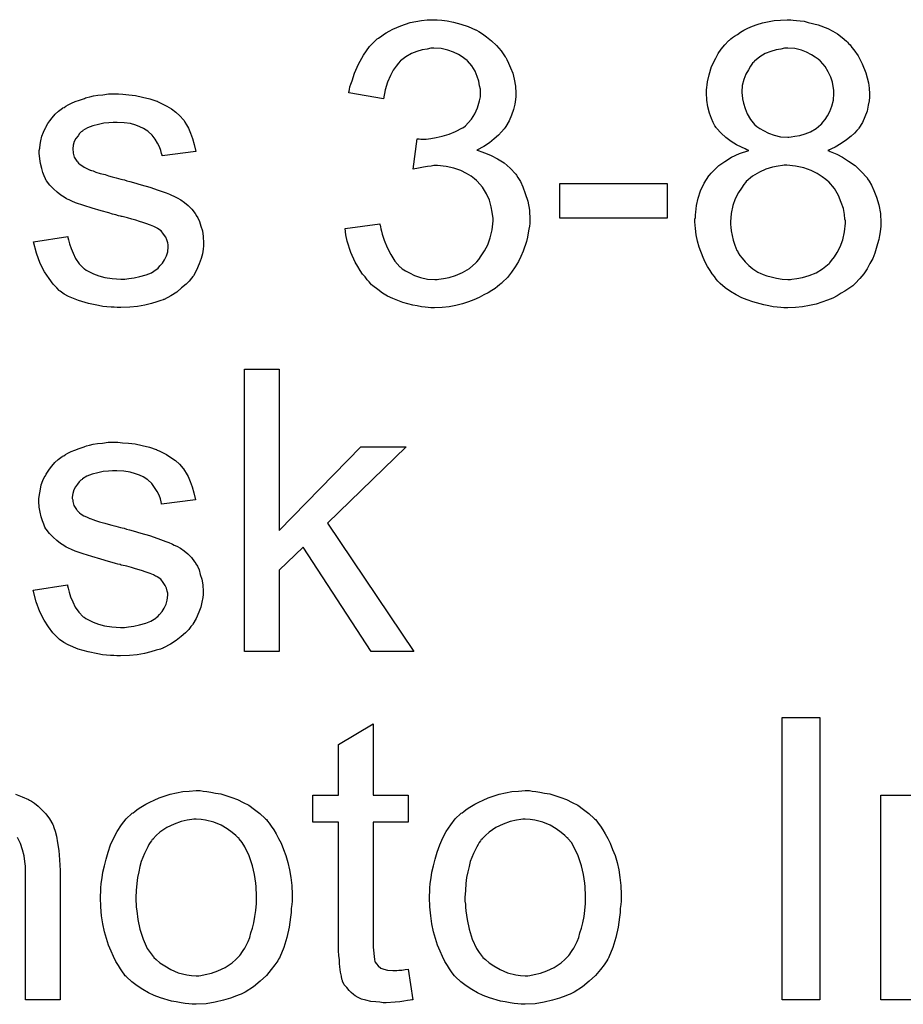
# Model space of a CAD drawing. Extents: x -1.7 to 9, y -2.8 to 5.2.
# Tile 177 of 227: x 4.584 to 4.835, y 2.299 to 2.578. Entities that reach past the tile are written whole.
import ezdxf

# ---------------------------------------------------------------- set-up
doc = ezdxf.new("R2010")
doc.units = 0
doc.layers.add('qfn32-50-23-b_document', color=1, linetype='CONTINUOUS')

msp = doc.modelspace()

# ---------------------------------------------------------------- linework, layer by layer
at = {"layer": 'qfn32-50-23-b_document', "color": 1}
for points in [[(4.704017, 2.577811), (4.705521, 2.577579), (4.707372, 2.577232), (4.709455, 2.576654), (4.711537, 2.575959), (4.71362, 2.575034), (4.713736, 2.575034), (4.713851, 2.574918), (4.714546, 2.574571), (4.715587, 2.573877), (4.716744, 2.573067), (4.718132, 2.57191), (4.719521, 2.570637), (4.720909, 2.569133), (4.722066, 2.567398), (4.722182, 2.567166), (4.722529, 2.566588), (4.722992, 2.565546), (4.72357, 2.564274), (4.724149, 2.56277), (4.724611, 2.561034), (4.724959, 2.559067), (4.725074, 2.5571), (4.725074, 2.556869), (4.725074, 2.556175), (4.724959, 2.555249), (4.724727, 2.553977), (4.72438, 2.552472), (4.723802, 2.550853), (4.723107, 2.549233), (4.722182, 2.547613), (4.722066, 2.547382), (4.721719, 2.546919), (4.721025, 2.546109), (4.720099, 2.545183), (4.718942, 2.544142), (4.717554, 2.542985), (4.715934, 2.541944), (4.713967, 2.540902), (4.714083, 2.540902), (4.714314, 2.540787), (4.714661, 2.540671), (4.715124, 2.540555), (4.716397, 2.540093), (4.718017, 2.539398), (4.719868, 2.538473), (4.721719, 2.537316), (4.723454, 2.535812), (4.725074, 2.534076), (4.72519, 2.533845), (4.725653, 2.533151), (4.726347, 2.531994), (4.727041, 2.530489), (4.727735, 2.528638), (4.72843, 2.52644), (4.728892, 2.523894), (4.729008, 2.521118), (4.729008, 2.521002), (4.729008, 2.520655), (4.729008, 2.520076), (4.728892, 2.519382), (4.728777, 2.518457), (4.728545, 2.517415), (4.728314, 2.516258), (4.728083, 2.514986), (4.727157, 2.512209), (4.726463, 2.510705), (4.725769, 2.509316), (4.724843, 2.507812), (4.723802, 2.506308), (4.722645, 2.504804), (4.721256, 2.503416), (4.721141, 2.5033), (4.720909, 2.503068), (4.720446, 2.502721), (4.719868, 2.502259), (4.719174, 2.50168), (4.718248, 2.501102), (4.717207, 2.500407), (4.715934, 2.499829), (4.714661, 2.499135), (4.713157, 2.498441), (4.711653, 2.497862), (4.709918, 2.497284), (4.708066, 2.496821), (4.7061, 2.496474), (4.704133, 2.496242), (4.701934, 2.496126), (4.700893, 2.496126), (4.700199, 2.496242), (4.699273, 2.496358), (4.698232, 2.496474), (4.697075, 2.496705), (4.695802, 2.496936), (4.693025, 2.497631), (4.690133, 2.498788), (4.688629, 2.499482), (4.68724, 2.500292), (4.685852, 2.501333), (4.684464, 2.502374), (4.684348, 2.50249), (4.684117, 2.502721), (4.683769, 2.503068), (4.683422, 2.503531), (4.682844, 2.50411), (4.682265, 2.50492), (4.681571, 2.50573), (4.680877, 2.506771), (4.680183, 2.507928), (4.679489, 2.509085), (4.678216, 2.511862), (4.677175, 2.515101), (4.676827, 2.516837), (4.676596, 2.518688), (4.686431, 2.519961), (4.686431, 2.519845), (4.686546, 2.519614), (4.686662, 2.519151), (4.686778, 2.518572), (4.686893, 2.517878), (4.687125, 2.517068), (4.687703, 2.515333), (4.688513, 2.51325), (4.689554, 2.511283), (4.690711, 2.509432), (4.6921, 2.507812), (4.692331, 2.507697), (4.692794, 2.507234), (4.69372, 2.506655), (4.694877, 2.506077), (4.696265, 2.505383), (4.698001, 2.504804), (4.699967, 2.504341), (4.70205, 2.504226), (4.702744, 2.504226), (4.703207, 2.504341), (4.70448, 2.504457), (4.7061, 2.504804), (4.707951, 2.505383), (4.709918, 2.506192), (4.711885, 2.507349), (4.713736, 2.508969), (4.713967, 2.509201), (4.714546, 2.509895), (4.71524, 2.510936), (4.716165, 2.512325), (4.717091, 2.51406), (4.717785, 2.516027), (4.718364, 2.518341), (4.718595, 2.520886), (4.718595, 2.521002), (4.718595, 2.521233), (4.718595, 2.521581), (4.718479, 2.522043), (4.718364, 2.523316), (4.718017, 2.52482), (4.717554, 2.526671), (4.716744, 2.528523), (4.715587, 2.530374), (4.714083, 2.532109), (4.713851, 2.532341), (4.713273, 2.532803), (4.712347, 2.533498), (4.711075, 2.534307), (4.709455, 2.535117), (4.707488, 2.535812), (4.70529, 2.536274), (4.70286, 2.536506), (4.701819, 2.536506), (4.701009, 2.53639), (4.699967, 2.536274), (4.69881, 2.536043), (4.697422, 2.535812), (4.695918, 2.535465), (4.697075, 2.544142), (4.697653, 2.544142), (4.698116, 2.544026), (4.69962, 2.544026), (4.700893, 2.544258), (4.702397, 2.544489), (4.704133, 2.544836), (4.7061, 2.545415), (4.707951, 2.546225), (4.709918, 2.547266), (4.710033, 2.547266), (4.710149, 2.547382), (4.710727, 2.547844), (4.711537, 2.548654), (4.712463, 2.549696), (4.713389, 2.5512), (4.714199, 2.552935), (4.714777, 2.554902), (4.715008, 2.556059), (4.715008, 2.557332), (4.715008, 2.557448), (4.715008, 2.557563), (4.715008, 2.558257), (4.714777, 2.559183), (4.714546, 2.560456), (4.714083, 2.561844), (4.713504, 2.563348), (4.712579, 2.564852), (4.711306, 2.566241), (4.71119, 2.566356), (4.710612, 2.566819), (4.709802, 2.567398), (4.708761, 2.568092), (4.707372, 2.56867), (4.705752, 2.569249), (4.703901, 2.569712), (4.701819, 2.569827), (4.700893, 2.569827), (4.699852, 2.569596), (4.698463, 2.569365), (4.696959, 2.568902), (4.695455, 2.568323), (4.693835, 2.567398), (4.692331, 2.566241), (4.692216, 2.566125), (4.691753, 2.565546), (4.691059, 2.564737), (4.690249, 2.56358), (4.689439, 2.562075), (4.688629, 2.560224), (4.687935, 2.558026), (4.687472, 2.555481), (4.677637, 2.557216), (4.677637, 2.557332), (4.677753, 2.557679), (4.677869, 2.558142), (4.677984, 2.558836), (4.678216, 2.559646), (4.678563, 2.560571), (4.679257, 2.56277), (4.680414, 2.565315), (4.681802, 2.56786), (4.683538, 2.57029), (4.685736, 2.572488), (4.685852, 2.572604), (4.686083, 2.57272), (4.686431, 2.572951), (4.686893, 2.573298), (4.687472, 2.573761), (4.688282, 2.574224), (4.689092, 2.574687), (4.690133, 2.575265), (4.692447, 2.576191), (4.695108, 2.577117), (4.698232, 2.577695), (4.699852, 2.577926), (4.702744, 2.577926), (4.704017, 2.577811)], [(4.80375, 2.577811), (4.804676, 2.577695), (4.805717, 2.577579), (4.806874, 2.577464), (4.808031, 2.577117), (4.810808, 2.576422), (4.813585, 2.575381), (4.814973, 2.574687), (4.816362, 2.573877), (4.817634, 2.572836), (4.818907, 2.571794), (4.819023, 2.571679), (4.819138, 2.571563), (4.819485, 2.571216), (4.819948, 2.570753), (4.820411, 2.570059), (4.82099, 2.569365), (4.822147, 2.567629), (4.823304, 2.565431), (4.824345, 2.562885), (4.825155, 2.559993), (4.82527, 2.558489), (4.825386, 2.556869), (4.825386, 2.556753), (4.825386, 2.556638), (4.825386, 2.555943), (4.82527, 2.554902), (4.825039, 2.55363), (4.824692, 2.55201), (4.824114, 2.55039), (4.823419, 2.54877), (4.822378, 2.54715), (4.822262, 2.546919), (4.8218, 2.546456), (4.821105, 2.545762), (4.82018, 2.544836), (4.818907, 2.543795), (4.817403, 2.542754), (4.815667, 2.541712), (4.813585, 2.540787), (4.8137, 2.540787), (4.813932, 2.540671), (4.814279, 2.540555), (4.814742, 2.540324), (4.81613, 2.539745), (4.81775, 2.538936), (4.819485, 2.537779), (4.821337, 2.536506), (4.823072, 2.534886), (4.824692, 2.533035), (4.824692, 2.532919), (4.824808, 2.532803), (4.82527, 2.532109), (4.825965, 2.530952), (4.826659, 2.529448), (4.827353, 2.527597), (4.828047, 2.525399), (4.82851, 2.522969), (4.828626, 2.520308), (4.828626, 2.520192), (4.828626, 2.519845), (4.828626, 2.519267), (4.82851, 2.518572), (4.828394, 2.517762), (4.828279, 2.516721), (4.828047, 2.515564), (4.8277, 2.514291), (4.82689, 2.51163), (4.826312, 2.510126), (4.825502, 2.508738), (4.824692, 2.507234), (4.823766, 2.505845), (4.822609, 2.504457), (4.821337, 2.503069), (4.821221, 2.502953), (4.82099, 2.502722), (4.820642, 2.502374), (4.820064, 2.502027), (4.819254, 2.501449), (4.818444, 2.50087), (4.817403, 2.500292), (4.816246, 2.499598), (4.814973, 2.498903), (4.813469, 2.498325), (4.811849, 2.497746), (4.81023, 2.497168), (4.808378, 2.496821), (4.806411, 2.496474), (4.804444, 2.496242), (4.802246, 2.496126), (4.801089, 2.496126), (4.800279, 2.496242), (4.799238, 2.496358), (4.798081, 2.496474), (4.796808, 2.496705), (4.79542, 2.497052), (4.792296, 2.497862), (4.790676, 2.498441), (4.789172, 2.499019), (4.787552, 2.499829), (4.785932, 2.500755), (4.784428, 2.501796), (4.78304, 2.503068), (4.782924, 2.503184), (4.782693, 2.503416), (4.782346, 2.503763), (4.781883, 2.504341), (4.78142, 2.505035), (4.780726, 2.505845), (4.780148, 2.506771), (4.779453, 2.507928), (4.778759, 2.509085), (4.778181, 2.510473), (4.777024, 2.513366), (4.776561, 2.515101), (4.776214, 2.516837), (4.775982, 2.518688), (4.775867, 2.520539), (4.775867, 2.520655), (4.775867, 2.520886), (4.775867, 2.521349), (4.775982, 2.521812), (4.775982, 2.522506), (4.776098, 2.523316), (4.776329, 2.525167), (4.776792, 2.52725), (4.777486, 2.529332), (4.778528, 2.531531), (4.7798, 2.533613), (4.7798, 2.533729), (4.780032, 2.533845), (4.780495, 2.534423), (4.78142, 2.535349), (4.782693, 2.536506), (4.784313, 2.537663), (4.78628, 2.538936), (4.788478, 2.539977), (4.791139, 2.540787), (4.791023, 2.540787), (4.790908, 2.540902), (4.79056, 2.541018), (4.790098, 2.541249), (4.789056, 2.541712), (4.787668, 2.542407), (4.786164, 2.543332), (4.78466, 2.544489), (4.783271, 2.545762), (4.781999, 2.54715), (4.781883, 2.547382), (4.781536, 2.547844), (4.781073, 2.54877), (4.78061, 2.549927), (4.780032, 2.551431), (4.779569, 2.553167), (4.779222, 2.555133), (4.779106, 2.557216), (4.779106, 2.557332), (4.779106, 2.557563), (4.779106, 2.558026), (4.779222, 2.55872), (4.779338, 2.559414), (4.779453, 2.56034), (4.779916, 2.562307), (4.78061, 2.564621), (4.781767, 2.567051), (4.782462, 2.568323), (4.783271, 2.569596), (4.784313, 2.570753), (4.785354, 2.57191), (4.78547, 2.572026), (4.785701, 2.572141), (4.786048, 2.572488), (4.786511, 2.572836), (4.78709, 2.573298), (4.787899, 2.573761), (4.788825, 2.57434), (4.789751, 2.574918), (4.790908, 2.575497), (4.79218, 2.576075), (4.793569, 2.576538), (4.795073, 2.577001), (4.798312, 2.577695), (4.800164, 2.577811), (4.802015, 2.577926), (4.803056, 2.577926), (4.80375, 2.577811)], [(4.802246, 2.569827), (4.801321, 2.569827), (4.800279, 2.569596), (4.798891, 2.569365), (4.797387, 2.568902), (4.795767, 2.568323), (4.794263, 2.567398), (4.792759, 2.566125), (4.792643, 2.566009), (4.79218, 2.565546), (4.791602, 2.564737), (4.791023, 2.563695), (4.790329, 2.562423), (4.789751, 2.560919), (4.789288, 2.559299), (4.789172, 2.557448), (4.789172, 2.557332), (4.789172, 2.557216), (4.789288, 2.556522), (4.789404, 2.555481), (4.789635, 2.554208), (4.790098, 2.552704), (4.790676, 2.5512), (4.791602, 2.54958), (4.792759, 2.548191), (4.792874, 2.548076), (4.793453, 2.547613), (4.794263, 2.547035), (4.795304, 2.546456), (4.796693, 2.545762), (4.798312, 2.545183), (4.800164, 2.54472), (4.802246, 2.544605), (4.802478, 2.544605), (4.803172, 2.54472), (4.804213, 2.544836), (4.805601, 2.545068), (4.807106, 2.54553), (4.80861, 2.546109), (4.81023, 2.547035), (4.811618, 2.548192), (4.811734, 2.548307), (4.812196, 2.548886), (4.812775, 2.54958), (4.813469, 2.550621), (4.814163, 2.551894), (4.814742, 2.553398), (4.815205, 2.555134), (4.81532, 2.556985), (4.81532, 2.557101), (4.81532, 2.557216), (4.81532, 2.55791), (4.815089, 2.558952), (4.814858, 2.560224), (4.814395, 2.561613), (4.8137, 2.563117), (4.812775, 2.564621), (4.811502, 2.566125), (4.811386, 2.566241), (4.810808, 2.566704), (4.809998, 2.567282), (4.808957, 2.567976), (4.807568, 2.56867), (4.806064, 2.569249), (4.804213, 2.569712), (4.802246, 2.569827)], [(4.613539, 2.556753), (4.615275, 2.556638), (4.617126, 2.556406), (4.619093, 2.555943), (4.621176, 2.555481), (4.623143, 2.554786), (4.623258, 2.554786), (4.623374, 2.554671), (4.623953, 2.554439), (4.624878, 2.553977), (4.626035, 2.553398), (4.627308, 2.552588), (4.628581, 2.551662), (4.629738, 2.550621), (4.630779, 2.549464), (4.630895, 2.549349), (4.631126, 2.548886), (4.631589, 2.548076), (4.632167, 2.54715), (4.632746, 2.545762), (4.633324, 2.544258), (4.633787, 2.542522), (4.63425, 2.540555), (4.624647, 2.539283), (4.624647, 2.539514), (4.624531, 2.539977), (4.6243, 2.540787), (4.623953, 2.541828), (4.623374, 2.542869), (4.62268, 2.544026), (4.62187, 2.545183), (4.620713, 2.546225), (4.620597, 2.54634), (4.620134, 2.546572), (4.61944, 2.547035), (4.618399, 2.547497), (4.617242, 2.54796), (4.615738, 2.548423), (4.613887, 2.548654), (4.61192, 2.54877), (4.610763, 2.54877), (4.609606, 2.548654), (4.608102, 2.548539), (4.606597, 2.548191), (4.604978, 2.547844), (4.603474, 2.547266), (4.602201, 2.546456), (4.602085, 2.54634), (4.601738, 2.546109), (4.601275, 2.545646), (4.600812, 2.544952), (4.600234, 2.544258), (4.599771, 2.543332), (4.599424, 2.542291), (4.599308, 2.541249), (4.599308, 2.541134), (4.599308, 2.540902), (4.599424, 2.540555), (4.599424, 2.540093), (4.599771, 2.538936), (4.600465, 2.537778), (4.600581, 2.537663), (4.600697, 2.537547), (4.600928, 2.5372), (4.601391, 2.536853), (4.601854, 2.536506), (4.602548, 2.536043), (4.603358, 2.535696), (4.604283, 2.535233), (4.604399, 2.535233), (4.604631, 2.535117), (4.605093, 2.535002), (4.605903, 2.534655), (4.60706, 2.534307), (4.608564, 2.53396), (4.60949, 2.533613), (4.610531, 2.533382), (4.611688, 2.533035), (4.612961, 2.532688), (4.613077, 2.532688), (4.613424, 2.532572), (4.614002, 2.532456), (4.614697, 2.532225), (4.615506, 2.531994), (4.616548, 2.531762), (4.618746, 2.531068), (4.621176, 2.530374), (4.623605, 2.529564), (4.625804, 2.528754), (4.626729, 2.528407), (4.627539, 2.52806), (4.627771, 2.527944), (4.628233, 2.527713), (4.628928, 2.527365), (4.629969, 2.526787), (4.63101, 2.526093), (4.632051, 2.525167), (4.633093, 2.524126), (4.634018, 2.522969), (4.634134, 2.522853), (4.634365, 2.52239), (4.634828, 2.521696), (4.635291, 2.520655), (4.635638, 2.519382), (4.636101, 2.517994), (4.636332, 2.516374), (4.636448, 2.514523), (4.636448, 2.514291), (4.636448, 2.513713), (4.636332, 2.512787), (4.636101, 2.511515), (4.635754, 2.510126), (4.635175, 2.508622), (4.634481, 2.506887), (4.633556, 2.505267), (4.63344, 2.505035), (4.632977, 2.504573), (4.632399, 2.503763), (4.631473, 2.502837), (4.6302, 2.501796), (4.628812, 2.500639), (4.627192, 2.499597), (4.625225, 2.498556), (4.625109, 2.498556), (4.624994, 2.498441), (4.6243, 2.498209), (4.623143, 2.497862), (4.621639, 2.497399), (4.619787, 2.496936), (4.617705, 2.496589), (4.615506, 2.496358), (4.612961, 2.496242), (4.61192, 2.496242), (4.61111, 2.496358), (4.610184, 2.496358), (4.609027, 2.496474), (4.60787, 2.496589), (4.606597, 2.496821), (4.603821, 2.497399), (4.600928, 2.498209), (4.598151, 2.499366), (4.596879, 2.50006), (4.595722, 2.50087), (4.595606, 2.500986), (4.59549, 2.501102), (4.594796, 2.501796), (4.593755, 2.502837), (4.592598, 2.504457), (4.591325, 2.506424), (4.590052, 2.508738), (4.589011, 2.51163), (4.588201, 2.51487), (4.59792, 2.516374), (4.59792, 2.516258), (4.59792, 2.516143), (4.598151, 2.515448), (4.598383, 2.514291), (4.598846, 2.513019), (4.599424, 2.51163), (4.600118, 2.510126), (4.60116, 2.508622), (4.602432, 2.507349), (4.602664, 2.507234), (4.603127, 2.506887), (4.604052, 2.506424), (4.605209, 2.505845), (4.606713, 2.505267), (4.608449, 2.504804), (4.610531, 2.504457), (4.612961, 2.504341), (4.614118, 2.504341), (4.615275, 2.504457), (4.616779, 2.504688), (4.618399, 2.505035), (4.620134, 2.505498), (4.621639, 2.506077), (4.623027, 2.507002), (4.623143, 2.507118), (4.623605, 2.507465), (4.624068, 2.508044), (4.624762, 2.508854), (4.625341, 2.509779), (4.625919, 2.510936), (4.626266, 2.512093), (4.626382, 2.513481), (4.626382, 2.513597), (4.626382, 2.51406), (4.626266, 2.514639), (4.626035, 2.515448), (4.625688, 2.516258), (4.625109, 2.517068), (4.624415, 2.517994), (4.623374, 2.518688), (4.623258, 2.518804), (4.622911, 2.518919), (4.622333, 2.519267), (4.621407, 2.519614), (4.620019, 2.520076), (4.619209, 2.520423), (4.618283, 2.520655), (4.617242, 2.521002), (4.616085, 2.521349), (4.614812, 2.521696), (4.613308, 2.522043), (4.613192, 2.522043), (4.612845, 2.522159), (4.612267, 2.522275), (4.611573, 2.522506), (4.610647, 2.522738), (4.609606, 2.523085), (4.607407, 2.523663), (4.604862, 2.524473), (4.602432, 2.525167), (4.600118, 2.525977), (4.599077, 2.52644), (4.598267, 2.526787), (4.598036, 2.526903), (4.597573, 2.527134), (4.596879, 2.527597), (4.595953, 2.528175), (4.594912, 2.528985), (4.59387, 2.529911), (4.592829, 2.530952), (4.591904, 2.532225), (4.591788, 2.532341), (4.591556, 2.532803), (4.591209, 2.533613), (4.590862, 2.534539), (4.590515, 2.535696), (4.590168, 2.537084), (4.589937, 2.538473), (4.589821, 2.540093), (4.589821, 2.540324), (4.589821, 2.540787), (4.589937, 2.541481), (4.590052, 2.542522), (4.590284, 2.543564), (4.590515, 2.544836), (4.590978, 2.545993), (4.591556, 2.547266), (4.591672, 2.547382), (4.591904, 2.547844), (4.592251, 2.548423), (4.592829, 2.549233), (4.593523, 2.550043), (4.594333, 2.551084), (4.595259, 2.55201), (4.596416, 2.55282), (4.596532, 2.552935), (4.596879, 2.553051), (4.597342, 2.553398), (4.598036, 2.553745), (4.598961, 2.554208), (4.600003, 2.554671), (4.601275, 2.555133), (4.602664, 2.555596), (4.602895, 2.555712), (4.603358, 2.555828), (4.604168, 2.556059), (4.605209, 2.556291), (4.606482, 2.556522), (4.60787, 2.556638), (4.60949, 2.556869), (4.612267, 2.556869), (4.613539, 2.556753)], [(4.801899, 2.536622), (4.801205, 2.536622), (4.800742, 2.536506), (4.799469, 2.53639), (4.79785, 2.536043), (4.795998, 2.535465), (4.794147, 2.534655), (4.79218, 2.533498), (4.790445, 2.531994), (4.790213, 2.531762), (4.789751, 2.531184), (4.789056, 2.530142), (4.788247, 2.52887), (4.787321, 2.527134), (4.786627, 2.525167), (4.786164, 2.522969), (4.785932, 2.520539), (4.785932, 2.520308), (4.785932, 2.519845), (4.786048, 2.519035), (4.786164, 2.517994), (4.786395, 2.516721), (4.786742, 2.515333), (4.787205, 2.513944), (4.787784, 2.51244), (4.787899, 2.512325), (4.788131, 2.511746), (4.788594, 2.511052), (4.789288, 2.510242), (4.790098, 2.509201), (4.791139, 2.508159), (4.792296, 2.507234), (4.793684, 2.506308), (4.793916, 2.506192), (4.794379, 2.505961), (4.795189, 2.505614), (4.79623, 2.505267), (4.797502, 2.50492), (4.799007, 2.504573), (4.800626, 2.504341), (4.802246, 2.504226), (4.80294, 2.504226), (4.803403, 2.504341), (4.804792, 2.504457), (4.806411, 2.504804), (4.808263, 2.505383), (4.81023, 2.506077), (4.812081, 2.507234), (4.813932, 2.508738), (4.814163, 2.508969), (4.814626, 2.509548), (4.815436, 2.510589), (4.816246, 2.511862), (4.817056, 2.513482), (4.817866, 2.515448), (4.818328, 2.517762), (4.81856, 2.520192), (4.81856, 2.520308), (4.81856, 2.520539), (4.81856, 2.520886), (4.818444, 2.521349), (4.818328, 2.522622), (4.817981, 2.524357), (4.817403, 2.526093), (4.816593, 2.52806), (4.815436, 2.530027), (4.813816, 2.531878), (4.813585, 2.532109), (4.813006, 2.532572), (4.811965, 2.533382), (4.810577, 2.534308), (4.808841, 2.535117), (4.806758, 2.535927), (4.804444, 2.53639), (4.801899, 2.536622)], [(4.767999, 2.521581), (4.73757, 2.521581), (4.73757, 2.531415), (4.767999, 2.531415), (4.767999, 2.521581)], [(4.657853, 2.433024), (4.681108, 2.456742), (4.693951, 2.456742), (4.671621, 2.435106), (4.696149, 2.398661), (4.684001, 2.398661), (4.664679, 2.42828), (4.657853, 2.421685), (4.657853, 2.398661), (4.648018, 2.398661), (4.648018, 2.478725), (4.657853, 2.478725), (4.657853, 2.433024)], [(4.613424, 2.457899), (4.615159, 2.457784), (4.617011, 2.457552), (4.618977, 2.457089), (4.62106, 2.456626), (4.623027, 2.455932), (4.623143, 2.455932), (4.623258, 2.455817), (4.623837, 2.455585), (4.624762, 2.455122), (4.625919, 2.454544), (4.627192, 2.453734), (4.628465, 2.452808), (4.629622, 2.451767), (4.630663, 2.45061), (4.630779, 2.450494), (4.63101, 2.450032), (4.631473, 2.449222), (4.632051, 2.448296), (4.63263, 2.446908), (4.633208, 2.445404), (4.633671, 2.443668), (4.634134, 2.441701), (4.624531, 2.440428), (4.624531, 2.44066), (4.624415, 2.441123), (4.624184, 2.441933), (4.623837, 2.442974), (4.623258, 2.444015), (4.622564, 2.445172), (4.621754, 2.446329), (4.620597, 2.44737), (4.620481, 2.447486), (4.620019, 2.447718), (4.619324, 2.44818), (4.618283, 2.448643), (4.617126, 2.449106), (4.615622, 2.449569), (4.613771, 2.4498), (4.611804, 2.449916), (4.610647, 2.449916), (4.60949, 2.4498), (4.607986, 2.449684), (4.606482, 2.449337), (4.604862, 2.44899), (4.603358, 2.448412), (4.602085, 2.447602), (4.60197, 2.447486), (4.601622, 2.447255), (4.60116, 2.446792), (4.600697, 2.446098), (4.600118, 2.445404), (4.599655, 2.444478), (4.599308, 2.443437), (4.599193, 2.442395), (4.599193, 2.44228), (4.599193, 2.442048), (4.599308, 2.441701), (4.599308, 2.441238), (4.599655, 2.440081), (4.60035, 2.438924), (4.600465, 2.438809), (4.600581, 2.438693), (4.600812, 2.438346), (4.601275, 2.437999), (4.601738, 2.437652), (4.602432, 2.437189), (4.603242, 2.436842), (4.604168, 2.436379), (4.604283, 2.436379), (4.604515, 2.436263), (4.604978, 2.436148), (4.605788, 2.4358), (4.606945, 2.435453), (4.608449, 2.435106), (4.609374, 2.434759), (4.610416, 2.434528), (4.611573, 2.434181), (4.612845, 2.433834), (4.612961, 2.433834), (4.613308, 2.433718), (4.613887, 2.433602), (4.614581, 2.433371), (4.615391, 2.433139), (4.616432, 2.432908), (4.61863, 2.432214), (4.62106, 2.43152), (4.62349, 2.43071), (4.625688, 2.4299), (4.626614, 2.429553), (4.627423, 2.429206), (4.627655, 2.42909), (4.628118, 2.428858), (4.628812, 2.428511), (4.629853, 2.427933), (4.630895, 2.427239), (4.631936, 2.426313), (4.632977, 2.425272), (4.633903, 2.424115), (4.634018, 2.423999), (4.63425, 2.423536), (4.634713, 2.422842), (4.635175, 2.421801), (4.635523, 2.420528), (4.635985, 2.41914), (4.636217, 2.41752), (4.636332, 2.415669), (4.636332, 2.415437), (4.636332, 2.414859), (4.636217, 2.413933), (4.635985, 2.41266), (4.635638, 2.411272), (4.63506, 2.409768), (4.634365, 2.408032), (4.63344, 2.406413), (4.633324, 2.406181), (4.632861, 2.405718), (4.632283, 2.404909), (4.631357, 2.403983), (4.630085, 2.402942), (4.628696, 2.401785), (4.627076, 2.400743), (4.625109, 2.399702), (4.624994, 2.399702), (4.624878, 2.399586), (4.624184, 2.399355), (4.623027, 2.399008), (4.621523, 2.398545), (4.619672, 2.398082), (4.617589, 2.397735), (4.615391, 2.397504), (4.612845, 2.397388), (4.611804, 2.397388), (4.610994, 2.397504), (4.610069, 2.397504), (4.608912, 2.397619), (4.607755, 2.397735), (4.606482, 2.397967), (4.603705, 2.398545), (4.600812, 2.399355), (4.598036, 2.400512), (4.596763, 2.401206), (4.595606, 2.402016), (4.59549, 2.402132), (4.595375, 2.402247), (4.59468, 2.402942), (4.593639, 2.403983), (4.592482, 2.405603), (4.591209, 2.40757), (4.589937, 2.409884), (4.588895, 2.412776), (4.588086, 2.416016), (4.597804, 2.41752), (4.597804, 2.417404), (4.597804, 2.417289), (4.598036, 2.416594), (4.598267, 2.415437), (4.59873, 2.414165), (4.599308, 2.412776), (4.600003, 2.411272), (4.601044, 2.409768), (4.602317, 2.408495), (4.602548, 2.40838), (4.603011, 2.408032), (4.603936, 2.40757), (4.605093, 2.406991), (4.606597, 2.406413), (4.608333, 2.40595), (4.610416, 2.405603), (4.612845, 2.405487), (4.614002, 2.405487), (4.615159, 2.405603), (4.616663, 2.405834), (4.618283, 2.406181), (4.620019, 2.406644), (4.621523, 2.407223), (4.622911, 2.408148), (4.623027, 2.408264), (4.62349, 2.408611), (4.623953, 2.409189), (4.624647, 2.409999), (4.625225, 2.410925), (4.625804, 2.412082), (4.626151, 2.413239), (4.626266, 2.414627), (4.626266, 2.414743), (4.626266, 2.415206), (4.626151, 2.415784), (4.625919, 2.416594), (4.625572, 2.417404), (4.624994, 2.418214), (4.6243, 2.41914), (4.623258, 2.419834), (4.623143, 2.41995), (4.622796, 2.420065), (4.622217, 2.420412), (4.621291, 2.42076), (4.619903, 2.421222), (4.619093, 2.421569), (4.618167, 2.421801), (4.617126, 2.422148), (4.615969, 2.422495), (4.614697, 2.422842), (4.613192, 2.423189), (4.613077, 2.423189), (4.61273, 2.423305), (4.612151, 2.423421), (4.611457, 2.423652), (4.610531, 2.423883), (4.60949, 2.424231), (4.607292, 2.424809), (4.604746, 2.425619), (4.602317, 2.426313), (4.600003, 2.427123), (4.598961, 2.427586), (4.598151, 2.427933), (4.59792, 2.428049), (4.597457, 2.42828), (4.596763, 2.428743), (4.595837, 2.429321), (4.594796, 2.430131), (4.593755, 2.431057), (4.592713, 2.432098), (4.591788, 2.433371), (4.591672, 2.433486), (4.591441, 2.433949), (4.591094, 2.434759), (4.590747, 2.435685), (4.5904, 2.436842), (4.590052, 2.43823), (4.589821, 2.439619), (4.589705, 2.441238), (4.589705, 2.44147), (4.589705, 2.441933), (4.589821, 2.442627), (4.589937, 2.443668), (4.590168, 2.444709), (4.5904, 2.445982), (4.590862, 2.447139), (4.591441, 2.448412), (4.591556, 2.448528), (4.591788, 2.44899), (4.592135, 2.449569), (4.592713, 2.450379), (4.593408, 2.451189), (4.594218, 2.45223), (4.595143, 2.453155), (4.5963, 2.453965), (4.596416, 2.454081), (4.596763, 2.454197), (4.597226, 2.454544), (4.59792, 2.454891), (4.598846, 2.455354), (4.599887, 2.455817), (4.60116, 2.456279), (4.602548, 2.456742), (4.602779, 2.456858), (4.603242, 2.456974), (4.604052, 2.457205), (4.605093, 2.457436), (4.606366, 2.457668), (4.607755, 2.457784), (4.609374, 2.458015), (4.612151, 2.458015), (4.613424, 2.457899)], [(4.684579, 2.357888), (4.694529, 2.357888), (4.694529, 2.350252), (4.684579, 2.350252), (4.684579, 2.31612), (4.684579, 2.315889), (4.684579, 2.315426), (4.684579, 2.314732), (4.684695, 2.313922), (4.684811, 2.312071), (4.684926, 2.311261), (4.685042, 2.310682), (4.685158, 2.310451), (4.685505, 2.309988), (4.685968, 2.30941), (4.686778, 2.308831), (4.687009, 2.308716), (4.687587, 2.308484), (4.688629, 2.308253), (4.690133, 2.308137), (4.69129, 2.308137), (4.691868, 2.308253), (4.692678, 2.308253), (4.693604, 2.308369), (4.694529, 2.308484), (4.695802, 2.299807), (4.695571, 2.299807), (4.695108, 2.299691), (4.694298, 2.299575), (4.693257, 2.29946), (4.6921, 2.299228), (4.690827, 2.299113), (4.688282, 2.298997), (4.687356, 2.298997), (4.686431, 2.299113), (4.685274, 2.299228), (4.683885, 2.299344), (4.682497, 2.299691), (4.681224, 2.300038), (4.679951, 2.300617), (4.679836, 2.300732), (4.679489, 2.300964), (4.679026, 2.301311), (4.678332, 2.301889), (4.677753, 2.302468), (4.677059, 2.303278), (4.676365, 2.304088), (4.675902, 2.305129), (4.675902, 2.305245), (4.67567, 2.305707), (4.675555, 2.306517), (4.675323, 2.307674), (4.675092, 2.309178), (4.674976, 2.310104), (4.674976, 2.311145), (4.67486, 2.312418), (4.674745, 2.313691), (4.674745, 2.315079), (4.674745, 2.316699), (4.674745, 2.350252), (4.667456, 2.350252), (4.667456, 2.357888), (4.674745, 2.357888), (4.674745, 2.372235), (4.684579, 2.378136), (4.684579, 2.357888)], [(4.811271, 2.299807), (4.800626, 2.299807), (4.800626, 2.379871), (4.811271, 2.379871), (4.811271, 2.299807)], [(4.58311, 2.358119), (4.584962, 2.357425), (4.586813, 2.356615), (4.587044, 2.3565), (4.587623, 2.356153), (4.588433, 2.355574), (4.589474, 2.354764), (4.590515, 2.353723), (4.591672, 2.352566), (4.592713, 2.351177), (4.593639, 2.349558), (4.593755, 2.349326), (4.593986, 2.348748), (4.594333, 2.347706), (4.59468, 2.346202), (4.595028, 2.344351), (4.595375, 2.342153), (4.595606, 2.339492), (4.595722, 2.336484), (4.595722, 2.299807), (4.585887, 2.299807), (4.585887, 2.336599), (4.585887, 2.336715), (4.585887, 2.336946), (4.585887, 2.337294), (4.585887, 2.337756), (4.585771, 2.339029), (4.58554, 2.340649), (4.585077, 2.342384), (4.584499, 2.34412), (4.583689, 2.345855)], [(4.636332, 2.359045), (4.637374, 2.358929), (4.638531, 2.358698), (4.639803, 2.358467), (4.641307, 2.358235), (4.644431, 2.357194), (4.646051, 2.356615), (4.647671, 2.355805), (4.649291, 2.354996), (4.650911, 2.353839), (4.652415, 2.352682), (4.653919, 2.351293), (4.654034, 2.351177), (4.654266, 2.350946), (4.654613, 2.350483), (4.655076, 2.349905), (4.655654, 2.349095), (4.656349, 2.348054), (4.657043, 2.346897), (4.657737, 2.345624), (4.658431, 2.344235), (4.659125, 2.3425), (4.659819, 2.340765), (4.660398, 2.338798), (4.660861, 2.336715), (4.661208, 2.334517), (4.661439, 2.332203), (4.661555, 2.329657), (4.661555, 2.329542), (4.661555, 2.329195), (4.661555, 2.328616), (4.661555, 2.327806), (4.661439, 2.326881), (4.661324, 2.325724), (4.661324, 2.324566), (4.661092, 2.323294), (4.660745, 2.320401), (4.660051, 2.317509), (4.659241, 2.314616), (4.658084, 2.311955), (4.658084, 2.31184), (4.657968, 2.311724), (4.657737, 2.311377), (4.657506, 2.310914), (4.656696, 2.309757), (4.655654, 2.308369), (4.654266, 2.306749), (4.65253, 2.305129), (4.650564, 2.303509), (4.648249, 2.302005), (4.648134, 2.302005), (4.648018, 2.301889), (4.647671, 2.301658), (4.647092, 2.301427), (4.646514, 2.301195), (4.64582, 2.300964), (4.644084, 2.300269), (4.642117, 2.299691), (4.639688, 2.299113), (4.637142, 2.29865), (4.634365, 2.298534), (4.633208, 2.298534), (4.632283, 2.29865), (4.631242, 2.298765), (4.630085, 2.298997), (4.628696, 2.299228), (4.627308, 2.29946), (4.624184, 2.300385), (4.622448, 2.301079), (4.620829, 2.301774), (4.619209, 2.302699), (4.617589, 2.30374), (4.616085, 2.304898), (4.614581, 2.306286), (4.614465, 2.306402), (4.614234, 2.306633), (4.613887, 2.307096), (4.613424, 2.30779), (4.612845, 2.3086), (4.612267, 2.309526), (4.611573, 2.310682), (4.610878, 2.312071), (4.610184, 2.313575), (4.60949, 2.315311), (4.608912, 2.317162), (4.608333, 2.319129), (4.60787, 2.321327), (4.607523, 2.323641), (4.607292, 2.326186), (4.607176, 2.328847), (4.607176, 2.329079), (4.607176, 2.329542), (4.607292, 2.330352), (4.607292, 2.331508), (4.607407, 2.332781), (4.607639, 2.334401), (4.60787, 2.336021), (4.608333, 2.337872), (4.608796, 2.339723), (4.609374, 2.34169), (4.610069, 2.343773), (4.610994, 2.34574), (4.61192, 2.347591), (4.613192, 2.349442), (4.614465, 2.351177), (4.616085, 2.352682), (4.616201, 2.352797), (4.616432, 2.352913), (4.616895, 2.35326), (4.617473, 2.353723), (4.618167, 2.354186), (4.619093, 2.354764), (4.620019, 2.355343), (4.621176, 2.355921), (4.622448, 2.3565), (4.623837, 2.357078), (4.626961, 2.358119), (4.630547, 2.358929), (4.632399, 2.359045), (4.634365, 2.359161), (4.635523, 2.359161), (4.636332, 2.359045)], [(4.729702, 2.359045), (4.730744, 2.358929), (4.731901, 2.358698), (4.733173, 2.358467), (4.734677, 2.358235), (4.737801, 2.357194), (4.739421, 2.356615), (4.741041, 2.355805), (4.742661, 2.354996), (4.74428, 2.353839), (4.745785, 2.352682), (4.747289, 2.351293), (4.747404, 2.351177), (4.747636, 2.350946), (4.747983, 2.350483), (4.748446, 2.349905), (4.749024, 2.349095), (4.749718, 2.348054), (4.750413, 2.346897), (4.751107, 2.345624), (4.751801, 2.344235), (4.752495, 2.3425), (4.753189, 2.340765), (4.753768, 2.338798), (4.754231, 2.336715), (4.754578, 2.334517), (4.754809, 2.332203), (4.754925, 2.329657), (4.754925, 2.329542), (4.754925, 2.329195), (4.754925, 2.328616), (4.754925, 2.327806), (4.754809, 2.326881), (4.754694, 2.325724), (4.754694, 2.324566), (4.754462, 2.323294), (4.754115, 2.320401), (4.753421, 2.317509), (4.752611, 2.314616), (4.751454, 2.311955), (4.751454, 2.31184), (4.751338, 2.311724), (4.751107, 2.311377), (4.750875, 2.310914), (4.750065, 2.309757), (4.749024, 2.308369), (4.747636, 2.306749), (4.7459, 2.305129), (4.743933, 2.303509), (4.741619, 2.302005), (4.741504, 2.302005), (4.741388, 2.301889), (4.741041, 2.301658), (4.740462, 2.301427), (4.739884, 2.301195), (4.73919, 2.300964), (4.737454, 2.300269), (4.735487, 2.299691), (4.733058, 2.299113), (4.730512, 2.29865), (4.727735, 2.298534), (4.726578, 2.298534), (4.725653, 2.29865), (4.724611, 2.298765), (4.723454, 2.298997), (4.722066, 2.299228), (4.720678, 2.29946), (4.717554, 2.300385), (4.715818, 2.301079), (4.714199, 2.301774), (4.712579, 2.302699), (4.710959, 2.30374), (4.709455, 2.304898), (4.707951, 2.306286), (4.707835, 2.306402), (4.707604, 2.306633), (4.707257, 2.307096), (4.706794, 2.30779), (4.706215, 2.3086), (4.705637, 2.309526), (4.704943, 2.310682), (4.704248, 2.312071), (4.703554, 2.313575), (4.70286, 2.315311), (4.702281, 2.317162), (4.701703, 2.319129), (4.70124, 2.321327), (4.700893, 2.323641), (4.700662, 2.326186), (4.700546, 2.328847), (4.700546, 2.329079), (4.700546, 2.329542), (4.700662, 2.330352), (4.700662, 2.331508), (4.700777, 2.332781), (4.701009, 2.334401), (4.70124, 2.336021), (4.701703, 2.337872), (4.702166, 2.339723), (4.702744, 2.34169), (4.703438, 2.343773), (4.704364, 2.34574), (4.70529, 2.347591), (4.706562, 2.349442), (4.707835, 2.351177), (4.709455, 2.352682), (4.70957, 2.352797), (4.709802, 2.352913), (4.710265, 2.35326), (4.710843, 2.353723), (4.711537, 2.354186), (4.712463, 2.354764), (4.713389, 2.355343), (4.714546, 2.355921), (4.715818, 2.3565), (4.717207, 2.357078), (4.720331, 2.358119), (4.723917, 2.358929), (4.725769, 2.359045), (4.727735, 2.359161), (4.728892, 2.359161), (4.729702, 2.359045)], [(4.83846, 2.299807), (4.828626, 2.299807), (4.828626, 2.357888), (4.837419, 2.357888)], [(4.634365, 2.351062), (4.633671, 2.351062), (4.633093, 2.350946), (4.63182, 2.35083), (4.630085, 2.350368), (4.628118, 2.349673), (4.626035, 2.348748), (4.624068, 2.347359), (4.623027, 2.346434), (4.622101, 2.345508), (4.622101, 2.345392), (4.62187, 2.345277), (4.621639, 2.34493), (4.621291, 2.344467), (4.620944, 2.343888), (4.620597, 2.343194), (4.620134, 2.342269), (4.619672, 2.341343), (4.619209, 2.340186), (4.618746, 2.339029), (4.618399, 2.337641), (4.618052, 2.336137), (4.617705, 2.334517), (4.617473, 2.332781), (4.617358, 2.330814), (4.617242, 2.328847), (4.617242, 2.328732), (4.617242, 2.328385), (4.617242, 2.327806), (4.617358, 2.326996), (4.617358, 2.326071), (4.617473, 2.325029), (4.61782, 2.3226), (4.618399, 2.319823), (4.619324, 2.317046), (4.620481, 2.314385), (4.621291, 2.313228), (4.622101, 2.312071), (4.622217, 2.312071), (4.622333, 2.31184), (4.623027, 2.311261), (4.624068, 2.310335), (4.625457, 2.30941), (4.627192, 2.308369), (4.629275, 2.307443), (4.631704, 2.306864), (4.632977, 2.306749), (4.634365, 2.306633), (4.63506, 2.306633), (4.635638, 2.306749), (4.636911, 2.30698), (4.638646, 2.307327), (4.640498, 2.308021), (4.64258, 2.308947), (4.644547, 2.310335), (4.645588, 2.311261), (4.646514, 2.312187), (4.64663, 2.312302), (4.646745, 2.312418), (4.646977, 2.312765), (4.647324, 2.313228), (4.647671, 2.313806), (4.648134, 2.314501), (4.648597, 2.315426), (4.649059, 2.316352), (4.649522, 2.317509), (4.649869, 2.318782), (4.650332, 2.32017), (4.650679, 2.321674), (4.651026, 2.32341), (4.651258, 2.325145), (4.651489, 2.327112), (4.651489, 2.329195), (4.651489, 2.32931), (4.651489, 2.329657), (4.651489, 2.330236), (4.651373, 2.33093), (4.651373, 2.331856), (4.651258, 2.332897), (4.650911, 2.335327), (4.650332, 2.337872), (4.649407, 2.340649), (4.648134, 2.343194), (4.64744, 2.344467), (4.646514, 2.345508), (4.646514, 2.345624), (4.646283, 2.34574), (4.645588, 2.346434), (4.644547, 2.347244), (4.643159, 2.348285), (4.641423, 2.349326), (4.639341, 2.350252), (4.637027, 2.35083), (4.635754, 2.350946), (4.634365, 2.351062)], [(4.727735, 2.351062), (4.727041, 2.351062), (4.726463, 2.350946), (4.72519, 2.35083), (4.723454, 2.350368), (4.721488, 2.349673), (4.719405, 2.348748), (4.717438, 2.347359), (4.716397, 2.346434), (4.715471, 2.345508), (4.715471, 2.345392), (4.71524, 2.345277), (4.715008, 2.34493), (4.714661, 2.344467), (4.714314, 2.343888), (4.713967, 2.343194), (4.713504, 2.342269), (4.713042, 2.341343), (4.712579, 2.340186), (4.712116, 2.339029), (4.711769, 2.337641), (4.711422, 2.336137), (4.711075, 2.334517), (4.710843, 2.332781), (4.710727, 2.330814), (4.710612, 2.328847), (4.710612, 2.328732), (4.710612, 2.328385), (4.710612, 2.327806), (4.710727, 2.326996), (4.710727, 2.326071), (4.710843, 2.325029), (4.71119, 2.3226), (4.711769, 2.319823), (4.712694, 2.317046), (4.713851, 2.314385), (4.714661, 2.313228), (4.715471, 2.312071), (4.715587, 2.312071), (4.715703, 2.31184), (4.716397, 2.311261), (4.717438, 2.310335), (4.718827, 2.30941), (4.720562, 2.308369), (4.722645, 2.307443), (4.725074, 2.306864), (4.726347, 2.306749), (4.727735, 2.306633), (4.72843, 2.306633), (4.729008, 2.306749), (4.730281, 2.30698), (4.732016, 2.307327), (4.733868, 2.308021), (4.73595, 2.308947), (4.737917, 2.310335), (4.738958, 2.311261), (4.739884, 2.312187), (4.74, 2.312302), (4.740115, 2.312418), (4.740347, 2.312765), (4.740694, 2.313228), (4.741041, 2.313806), (4.741504, 2.314501), (4.741967, 2.315426), (4.742429, 2.316352), (4.742892, 2.317509), (4.743239, 2.318782), (4.743702, 2.32017), (4.744049, 2.321674), (4.744396, 2.32341), (4.744628, 2.325145), (4.744859, 2.327112), (4.744859, 2.329195), (4.744859, 2.32931), (4.744859, 2.329657), (4.744859, 2.330236), (4.744743, 2.33093), (4.744743, 2.331856), (4.744628, 2.332897), (4.74428, 2.335327), (4.743702, 2.337872), (4.742776, 2.340649), (4.741504, 2.343194), (4.74081, 2.344467), (4.739884, 2.345508), (4.739884, 2.345624), (4.739653, 2.34574), (4.738958, 2.346434), (4.737917, 2.347244), (4.736529, 2.348285), (4.734793, 2.349326), (4.732711, 2.350252), (4.730396, 2.35083), (4.729124, 2.350946), (4.727735, 2.351062)]]:
    msp.add_lwpolyline(points, dxfattribs=at)

doc.saveas('drawing.dxf')
